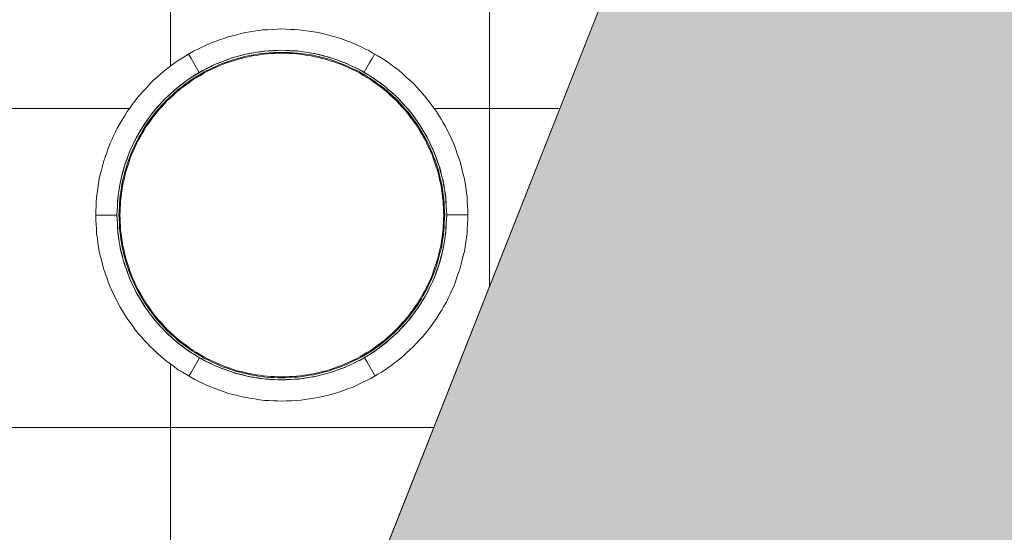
# Model space of a CAD drawing. Header units: millimetres. Extents: x -54833 to 17168, y -29122 to 68726.
# Tile 11 of 122: x -40483 to -38632, y 5203 to 6167. Entities that reach past the tile are written whole.
import ezdxf

# ---------------------------------------------------------------- set-up
doc = ezdxf.new("R2010")
doc.units = ezdxf.units.MM
for name, color, linetype, lineweight, true_color in [('0-1', 7, 'Continuous', 9, 0xbdaac3), ('Furniture-3', 7, 'Continuous', 9, 0xbdaac3), ('Roofs-1', 7, 'Continuous', 9, 0x4d5448), ('Surface Pattern-1', 7, 'Continuous', 9, 0x232323)]:
    doc.layers.add(name, color=color, linetype=linetype, lineweight=lineweight, true_color=true_color)
doc.layers.add('_Thin Lines_', color=7, linetype='Continuous', lineweight=9)
doc.layers.add('Detail Items-1', color=7, linetype='Continuous', lineweight=9, true_color=0xc2d3b4, transparency=0.6)

# ---------------------------------------------------------------- blocks, each defined once
blk = doc.blocks.new('MA_Lillekast ümar - Lillekast ümar_DWG-12331194-1_ korruse plaan')
at = {"layer": '0-1'}
for p, q in [((-8.5, 309.5), (-13.8, 309.2)), ((62, 303.7), (55.7, 304.7)), ((-146.6, 273.1), (-152.5, 269.6)), ((145.5, 273.7), (139.1, 276.7)), ((-192.1, 243), (-196.8, 239.4)), ((196, 240.1), (190.3, 244.3)), ((-240.1, 196), (-244.3, 190.3)), ((243, 192.1), (239.4, 196.8)), ((273.1, 146.6), (269.6, 152.5)), ((-273.7, 145.5), (-276.7, 139.1)), ((309.5, 8.5), (309.2, 13.8)), ((-309.5, -8.5), (-309.2, -13.8)), ((309.2, -14.2), (309.6, -8.2)), ((-273.1, -146.6), (-269.6, -152.5)), ((273.7, -145.5), (276.7, -139.1)), ((-243, -192.1), (-239.4, -196.8)), ((240.1, -196), (244.3, -190.3)), ((-196, -240.1), (-190.3, -244.3)), ((192.1, -243), (196.8, -239.4)), ((-145.5, -273.7), (-139.1, -276.7)), ((146.6, -273.1), (152.5, -269.6)), ((-14.2, -309.2), (-8.2, -309.6)), ((8.5, -309.5), (13.8, -309.2)), ((31.2, -308.4), (38.2, -307.4))]:
    blk.add_line(p, q, dxfattribs=at)
at = {"layer": '0-1', "flags": 128}
for points in [[(-133.9, 323.4), (-125.6, 326.3), (-117.3, 329.3), (-109, 332.2), (-100.7, 335.2)], [(-100.7, 335.2), (-92.6, 337.2), (-84.5, 339.2), (-76.4, 341.3), (-68.3, 343.3)], [(-68.3, 343.3), (-60.2, 344.5), (-52, 345.7), (-43.9, 346.9), (-35.8, 348.2)], [(-35.8, 348.2), (-26.8, 348.6), (-17.8, 349.1), (-8.8, 349.5), (0.1, 350)], [(0.1, 350), (8.3, 349.6), (16.4, 349.2), (24.6, 348.8), (32.8, 348.5)], [(32.8, 348.5), (41.7, 347.2), (50.6, 345.9), (59.5, 344.6), (68.4, 343.3)], [(68.4, 343.3), (76.3, 341.3), (84.2, 339.3), (92.1, 337.4), (100, 335.4)], [(100, 335.4), (108.6, 332.4), (117.1, 329.3), (125.6, 326.3), (134.1, 323.3)], [(-166.3, 308), (-158.2, 311.8), (-150.1, 315.7), (-142, 319.5), (-133.9, 323.4)], [(134.1, 323.3), (141.5, 319.8), (148.9, 316.3), (156.3, 312.8), (163.7, 309.4)], [(-194.6, 290.9), (-187.5, 295.2), (-180.4, 299.4), (-173.4, 303.7), (-166.3, 308)], [(-175.3, 302.9), (-170.3, 294.3), (-165.3, 285.6), (-160.3, 276.9), (-155.3, 268.3)], [(-89.2, 296.9), (-96.6, 294.3), (-103.9, 291.7), (-111.2, 289), (-118.6, 286.4)], [(-93.7, 295.5), (-86.6, 297.4), (-79.5, 299.3), (-72.3, 301.2), (-65.2, 303.1)], [(-74.9, 300.5), (-79.5, 299.3), (-86.6, 297.4), (-91.4, 296.1)], [(-60.5, 304), (-67.7, 302.3), (-74.9, 300.5), (-82, 298.7), (-89.2, 296.9)], [(-87.9, 293.4), (-81, 295.1), (-74.1, 296.8), (-67.2, 298.6), (-60.2, 300.3)], [(-55.4, 299.4), (-62.5, 297.7), (-69.6, 296.1), (-76.7, 294.4), (-83.8, 292.7)], [(-65.2, 303.1), (-57.4, 304.3), (-49.6, 305.6), (-41.8, 306.9), (-34, 308.1)], [(-46.1, 306.2), (-49.6, 305.6), (-57.4, 304.3), (-62.9, 303.4)], [(-31.7, 308.4), (-38.9, 307.3), (-46.1, 306.2), (-53.3, 305.1), (-60.5, 304)], [(-60.2, 300.3), (-52.9, 301.4), (-45.6, 302.5), (-38.2, 303.6), (-30.9, 304.7)], [(-27.4, 303.3), (-34.4, 302.3), (-41.4, 301.3), (-48.4, 300.4), (-55.4, 299.4)], [(-34, 308.1), (-25.5, 308.6), (-17, 309.1), (-8.5, 309.5), (0, 310)], [(-17.2, 309.1), (-25.5, 308.6), (-32.9, 308.2)], [(0.1, 310), (-7.8, 309.6), (-15.8, 309.2), (-23.7, 308.8), (-31.7, 308.4)], [(-30.9, 304.7), (-23.2, 305.1), (-15.4, 305.5), (-7.7, 305.9), (0, 306.3)], [(0, 304.5), (-6.8, 304.2), (-13.7, 303.9), (-20.5, 303.6), (-27.4, 303.3)], [(0, 310), (8.2, 309.6), (16.5, 309.1), (24.7, 308.7), (33, 308.2)], [(0, 306.3), (7.5, 305.9), (15, 305.5), (22.4, 305.2), (29.9, 304.8)], [(27.4, 303.3), (20.5, 303.6), (13.7, 303.9), (6.8, 304.2), (0, 304.5)], [(29, 308.6), (21.8, 309), (14.6, 309.3), (7.3, 309.7), (0.1, 310)], [(14.2, 309.2), (8.2, 309.6), (0.1, 310)], [(29.8, 308.5), (23, 308.9), (15.3, 309.2)], [(31, 308.3), (24.7, 308.7), (16.6, 309.1)], [(55.4, 299.4), (48.4, 300.4), (41.4, 301.3), (34.4, 302.3), (27.4, 303.3)], [(60.5, 304), (52.7, 305.2), (44.8, 306.3), (36.9, 307.5), (29, 308.6)], [(29.9, 304.8), (37, 303.8), (44.1, 302.7), (51.2, 301.7), (58.4, 300.7)], [(33, 308.2), (40.5, 307.1), (48.1, 305.9), (55.7, 304.7), (63.2, 303.5)], [(83.8, 292.7), (76.7, 294.4), (69.6, 296.1), (62.5, 297.7), (55.4, 299.4)], [(58.4, 300.7), (66, 298.7), (73.7, 296.8), (81.4, 294.9), (89.1, 293)], [(88.6, 297.1), (81.6, 298.8), (74.6, 300.6), (67.6, 302.3), (60.5, 304)], [(63.2, 303.5), (71.1, 301.4), (79.1, 299.3), (87, 297.2), (94.9, 295.1)], [(91.8, 295.9), (87, 297.2), (79.1, 299.3), (71.1, 301.4), (67.6, 302.3)], [(89.3, 296.8), (82.8, 298.4), (75.5, 300.3)], [(118.8, 286.3), (111.2, 289), (103.7, 291.7), (96.1, 294.4), (88.6, 297.1)], [(174.7, 303.3), (169.7, 294.6), (164.7, 286), (159.7, 277.3), (154.7, 268.7)], [(163.7, 309.4), (171.4, 304.7), (179.2, 300.1), (186.9, 295.5), (194.7, 290.9)], [(-221.3, 271.1), (-214.6, 276.1), (-207.9, 281), (-201.3, 286), (-194.6, 290.9)], [(-150.4, 271.1), (-143.6, 274.4), (-136.8, 277.8), (-130.1, 281.1), (-123.3, 284.4)], [(-118.6, 286.4), (-125.8, 283), (-132.9, 279.6), (-140.1, 276.2), (-147.3, 272.8)], [(-145, 269.8), (-138.1, 273), (-131.2, 276.3), (-124.3, 279.6), (-117.4, 282.9)], [(-112.1, 283.1), (-119, 280), (-126, 276.8), (-132.9, 273.6), (-139.8, 270.5)], [(-123.3, 284.4), (-115.9, 287.2), (-108.5, 290), (-101.1, 292.7), (-93.7, 295.5)], [(-103.9, 291.7), (-108.5, 290), (-115.9, 287.2), (-120.9, 285.3)], [(-117.4, 282.9), (-110.1, 285.5), (-102.7, 288.1), (-95.3, 290.7), (-87.9, 293.4)], [(-83.8, 292.7), (-90.9, 290.3), (-97.9, 287.9), (-105, 285.5), (-112.1, 283.1)], [(112.1, 283.1), (105, 285.5), (97.9, 287.9), (90.9, 290.3), (83.8, 292.7)], [(89.1, 293), (95.9, 290.6), (102.6, 288.2), (109.4, 285.8), (116.2, 283.4)], [(94.9, 295.1), (101.7, 292.6), (108.5, 290), (115.3, 287.5), (122, 285)], [(120.4, 285.6), (115.3, 287.5), (111.2, 289)], [(139.8, 270.5), (132.9, 273.6), (126, 276.8), (119, 280), (112.1, 283.1)], [(116.2, 283.4), (123.4, 280), (130.7, 276.5), (137.9, 273.1), (145.2, 269.7)], [(145, 274), (138.4, 277.1), (131.9, 280.2), (125.3, 283.3), (118.8, 286.3)], [(122, 285), (129.2, 281.5), (136.3, 278), (143.4, 274.5), (150.6, 271)], [(147.7, 272.4), (143.4, 274.5), (136.3, 278), (131.9, 280.1)], [(194.7, 290.9), (201.2, 286), (207.7, 281.2), (214.3, 276.4), (220.8, 271.6)], [(-247.5, 247.4), (-241, 253.4), (-234.4, 259.3), (-227.9, 265.2), (-221.3, 271.1)], [(-175, 255.9), (-168.8, 259.7), (-162.7, 263.5), (-156.5, 267.3), (-150.4, 271.1)], [(-166.1, 261.4), (-168.8, 259.7), (-173.5, 256.8)], [(-147.3, 272.8), (-153.6, 269), (-159.8, 265.2), (-166.1, 261.4), (-172.3, 257.7)], [(-170.4, 254.5), (-164.1, 258.3), (-157.7, 262.1), (-151.4, 265.9), (-145, 269.8)], [(-139.8, 270.5), (-146.5, 266.6), (-153.2, 262.7), (-159.9, 258.8), (-166.6, 254.9)], [(-140.1, 276.1), (-143.6, 274.4), (-148.8, 271.8)], [(166.6, 254.9), (159.9, 258.8), (153.2, 262.7), (146.5, 266.6), (139.8, 270.5)], [(172.4, 257.6), (165.6, 261.7), (158.7, 265.8), (151.8, 269.9), (145, 274)], [(145.2, 269.7), (151.2, 266), (157.3, 262.4), (163.3, 258.8), (169.4, 255.2)], [(150.6, 271), (156.4, 267.4), (162.2, 263.8), (168.1, 260.2), (173.9, 256.6)], [(173, 257.2), (168.1, 260.2), (165.6, 261.8)], [(220.8, 271.6), (227.5, 265.5), (234.1, 259.5), (240.8, 253.5), (247.4, 247.5)], [(-271.6, 220.8), (-265.5, 227.5), (-259.5, 234.1), (-253.5, 240.8), (-247.5, 247.4)], [(-197.7, 238.7), (-192.1, 243), (-186.4, 247.3), (-180.7, 251.6), (-175, 255.9)], [(-172.3, 257.7), (-178.3, 253.3), (-184.2, 248.9), (-190.1, 244.5), (-196, 240.2)], [(-194.2, 236.8), (-188.2, 241.3), (-182.3, 245.7), (-176.4, 250.1), (-170.4, 254.5)], [(-166.6, 254.9), (-172.9, 250.2), (-179.3, 245.6), (-185.6, 241), (-191.9, 236.4)], [(191.9, 236.4), (185.6, 241), (179.3, 245.6), (172.9, 250.2), (166.6, 254.9)], [(169.4, 255.2), (175.7, 250.5), (182, 245.8), (188.4, 241.1), (194.7, 236.4)], [(195.6, 240.5), (189.8, 244.8), (184, 249.1), (178.2, 253.3), (172.4, 257.6)], [(173.9, 256.6), (180, 252), (186.1, 247.5), (192.2, 242.9), (198.3, 238.3)], [(196.9, 239.4), (192.2, 242.9), (186.1, 247.5)], [(247.4, 247.5), (253.4, 241), (259.3, 234.4), (265.2, 227.9), (271.1, 221.3)], [(-219.7, 218.7), (-214.2, 223.7), (-208.7, 228.7), (-203.2, 233.7), (-197.7, 238.7)], [(-196, 240.2), (-201.8, 234.9), (-207.6, 229.7), (-213.4, 224.4), (-219.2, 219.1)], [(-217.1, 216), (-211.4, 221.2), (-205.6, 226.4), (-199.9, 231.6), (-194.2, 236.8)], [(-191.9, 236.4), (-197.8, 231.1), (-203.6, 225.8), (-209.5, 220.6), (-215.3, 215.3)], [(215.3, 215.3), (209.5, 220.6), (203.6, 225.8), (197.8, 231.1), (191.9, 236.4)], [(194.7, 236.4), (200, 231.6), (205.4, 226.7), (210.7, 221.9), (216, 217.1)], [(219.1, 219.2), (213.3, 224.6), (207.4, 229.9), (201.5, 235.2), (195.6, 240.5)], [(198.3, 238.3), (203.4, 233.7), (208.5, 229), (213.6, 224.4), (218.7, 219.7)], [(-290.9, 194.7), (-286, 201.2), (-281.2, 207.7), (-276.4, 214.3), (-271.6, 220.8)], [(-219.2, 219.1), (-224.6, 213.3), (-229.9, 207.4), (-235.2, 201.5), (-240.5, 195.6)], [(-238.3, 198.3), (-233.7, 203.4), (-229, 208.5), (-224.4, 213.6), (-219.7, 218.7)], [(-236.4, 194.7), (-231.6, 200), (-226.7, 205.4), (-221.9, 210.7), (-217.1, 216)], [(-215.3, 215.3), (-220.6, 209.5), (-225.8, 203.6), (-231.1, 197.8), (-236.4, 191.9)], [(236.4, 191.9), (231.1, 197.8), (225.8, 203.6), (220.6, 209.5), (215.3, 215.3)], [(216, 217.1), (221.2, 211.4), (226.4, 205.6), (231.6, 199.9), (236.8, 194.2)], [(218.7, 219.7), (223.7, 214.2), (228.7, 208.7), (233.7, 203.2), (238.7, 197.7)], [(240.2, 196), (234.9, 201.8), (229.7, 207.6), (224.4, 213.4), (219.1, 219.2)], [(271.1, 221.3), (276.1, 214.6), (281, 207.9), (286, 201.3), (290.9, 194.6)], [(-309.4, 163.7), (-304.7, 171.4), (-300.1, 179.2), (-295.5, 186.9), (-290.9, 194.7)], [(-240.5, 195.6), (-244.8, 189.8), (-249.1, 184), (-253.3, 178.2), (-257.6, 172.4)], [(-256.6, 173.9), (-252, 180), (-247.5, 186.1), (-242.9, 192.2), (-238.3, 198.3)], [(-255.2, 169.4), (-250.5, 175.7), (-245.8, 182), (-241.1, 188.4), (-236.4, 194.7)], [(-236.4, 191.9), (-241, 185.6), (-245.6, 179.3), (-250.2, 172.9), (-254.9, 166.6)], [(-239.4, 196.9), (-242.9, 192.2), (-247.5, 186.1)], [(254.9, 166.6), (250.2, 172.9), (245.6, 179.3), (241, 185.6), (236.4, 191.9)], [(236.8, 194.2), (241.3, 188.2), (245.7, 182.3), (250.1, 176.4), (254.5, 170.4)], [(238.7, 197.7), (243, 192.1), (247.3, 186.4), (251.6, 180.7), (255.9, 175)], [(257.7, 172.3), (253.3, 178.3), (248.9, 184.2), (244.5, 190.1), (240.2, 196)], [(290.9, 194.6), (295.2, 187.5), (299.4, 180.4), (303.7, 173.4), (308, 166.3)], [(-257.6, 172.4), (-261.7, 165.6), (-265.8, 158.7), (-269.9, 151.8), (-274, 145)], [(-271, 150.6), (-267.4, 156.4), (-263.8, 162.2), (-260.2, 168.1), (-256.6, 173.9)], [(-269.7, 145.2), (-266, 151.2), (-262.4, 157.3), (-258.8, 163.3), (-255.2, 169.4)], [(-257.2, 173), (-260.2, 168.1), (-261.8, 165.6)], [(254.5, 170.4), (258.3, 164.1), (262.1, 157.7), (265.9, 151.4), (269.8, 145)], [(255.9, 175), (259.7, 168.8), (263.5, 162.7), (267.3, 156.5), (271.1, 150.4)], [(261.4, 166.1), (259.7, 168.8), (256.8, 173.5)], [(272.8, 147.3), (269, 153.6), (265.2, 159.8), (261.4, 166.1), (257.7, 172.3)], [(-323.3, 134.1), (-319.8, 141.5), (-316.3, 148.9), (-312.8, 156.3), (-309.4, 163.7)], [(-285, 122), (-281.5, 129.2), (-278, 136.3), (-274.5, 143.4), (-271, 150.6)], [(-254.9, 166.6), (-258.8, 159.9), (-262.7, 153.2), (-266.6, 146.5), (-270.5, 139.8)], [(270.5, 139.8), (266.6, 146.5), (262.7, 153.2), (258.8, 159.9), (254.9, 166.6)], [(271.1, 150.4), (274.4, 143.6), (277.8, 136.8), (281.1, 130.1), (284.4, 123.3)], [(276.1, 140.1), (274.4, 143.6), (271.8, 148.8)], [(308, 166.3), (311.8, 158.2), (315.7, 150.1), (319.5, 142), (323.4, 133.9)], [(-335.4, 100), (-332.4, 108.6), (-329.3, 117.1), (-326.3, 125.6), (-323.3, 134.1)], [(-274, 145), (-277.1, 138.4), (-280.2, 131.9), (-283.3, 125.3), (-286.3, 118.8)], [(-283.4, 116.2), (-280, 123.4), (-276.5, 130.7), (-273.1, 137.9), (-269.7, 145.2)], [(-270.5, 139.8), (-273.6, 132.9), (-276.8, 126), (-280, 119), (-283.1, 112.1)], [(-272.4, 147.7), (-274.5, 143.4), (-278, 136.3), (-280.1, 131.9)], [(269.8, 145), (273, 138.1), (276.3, 131.2), (279.6, 124.3), (282.9, 117.4)], [(283.1, 112.1), (280, 119), (276.8, 126), (273.6, 132.9), (270.5, 139.8)], [(286.4, 118.6), (283, 125.7), (279.6, 132.9), (276.2, 140.1), (272.8, 147.3)], [(323.4, 133.9), (326.3, 125.6), (329.3, 117.3), (332.2, 109), (335.2, 100.7)], [(-286.3, 118.8), (-289, 111.2), (-291.7, 103.7), (-294.4, 96.1), (-297.1, 88.6)], [(-295.1, 94.9), (-292.6, 101.7), (-290, 108.5), (-287.5, 115.3), (-285, 122)], [(-293, 89.1), (-290.6, 95.9), (-288.2, 102.6), (-285.8, 109.4), (-283.4, 116.2)], [(-283.1, 112.1), (-285.5, 105), (-287.9, 97.9), (-290.3, 90.9), (-292.7, 83.8)], [(-285.6, 120.4), (-287.5, 115.3), (-289, 111.2)], [(282.9, 117.4), (285.5, 110.1), (288.1, 102.7), (290.7, 95.3), (293.4, 87.9)], [(292.7, 83.8), (290.3, 90.9), (287.9, 97.9), (285.5, 105), (283.1, 112.1)], [(284.4, 123.3), (287.2, 115.9), (290, 108.5), (292.7, 101.1), (295.5, 93.7)], [(291.7, 103.9), (290, 108.5), (287.2, 115.9), (285.3, 120.8)], [(296.9, 89.2), (294.3, 96.6), (291.7, 103.9), (289, 111.2), (286.4, 118.6)], [(-343.3, 68.4), (-341.3, 76.3), (-339.3, 84.2), (-337.4, 92.1), (-335.4, 100)], [(-303.5, 63.2), (-301.4, 71.1), (-299.3, 79.1), (-297.2, 87), (-295.1, 94.9)], [(295.5, 93.7), (297.4, 86.6), (299.3, 79.5), (301.2, 72.3), (303.1, 65.2)], [(335.2, 100.7), (337.2, 92.6), (339.2, 84.5), (341.3, 76.4), (343.3, 68.2)], [(-297.1, 88.6), (-298.8, 81.6), (-300.6, 74.6), (-302.3, 67.6), (-304, 60.5)], [(-295.9, 91.8), (-297.2, 87), (-299.3, 79.1), (-301.4, 71.1), (-302.3, 67.6)], [(-300.7, 58.4), (-298.7, 66), (-296.8, 73.7), (-294.9, 81.4), (-293, 89.1)], [(-296.8, 89.3), (-298.4, 82.8), (-300.3, 75.5)], [(-292.7, 83.8), (-294.4, 76.7), (-296.1, 69.6), (-297.7, 62.5), (-299.4, 55.4)], [(299.4, 55.4), (297.7, 62.5), (296.1, 69.6), (294.4, 76.7), (292.7, 83.8)], [(293.4, 87.9), (295.1, 81), (296.8, 74.1), (298.6, 67.2), (300.3, 60.2)], [(300.5, 74.8), (299.3, 79.5), (297.4, 86.6), (296.1, 91.4)], [(304.1, 60.4), (302.3, 67.6), (300.5, 74.8), (298.7, 82), (296.9, 89.2)], [(-348.5, 32.8), (-347.2, 41.7), (-345.9, 50.6), (-344.6, 59.5), (-343.3, 68.4)], [(-304, 60.5), (-305.2, 52.7), (-306.3, 44.8), (-307.5, 36.9), (-308.6, 29)], [(-308.2, 33), (-307.1, 40.5), (-305.9, 48.1), (-304.7, 55.7), (-303.5, 63.2)], [(-303.7, 62), (-304.7, 55.7), (-305.1, 52.7)], [(-304.8, 29.9), (-303.8, 37), (-302.7, 44.1), (-301.7, 51.2), (-300.7, 58.4)], [(300.3, 60.2), (301.4, 52.9), (302.5, 45.6), (303.6, 38.2), (304.7, 30.9)], [(303.1, 65.2), (304.3, 57.4), (305.6, 49.6), (306.9, 41.8), (308.1, 34)], [(306.3, 45.4), (305.6, 49.6), (304.3, 57.4), (303.4, 62.9)], [(308.5, 30.3), (307.4, 37.8), (306.3, 45.4), (305.2, 52.9), (304.1, 60.4)], [(343.3, 68.2), (344.5, 59.7), (345.8, 51.2), (347.1, 42.7), (348.3, 34.2)], [(-299.4, 55.4), (-300.4, 48.4), (-301.3, 41.4), (-302.3, 34.4), (-303.3, 27.4)], [(303.3, 27.4), (302.3, 34.4), (301.3, 41.4), (300.4, 48.4), (299.4, 55.4)], [(-350, 0.1), (-349.6, 8.3), (-349.2, 16.4), (-348.8, 24.6), (-348.5, 32.8)], [(-310, 0), (-309.6, 8.2), (-309.1, 16.5), (-308.7, 24.7), (-308.2, 33)], [(-308.6, 29), (-309, 21.8), (-309.3, 14.6), (-309.7, 7.3), (-310, 0.1)], [(-308.5, 29.8), (-308.9, 23), (-309.2, 15.3)], [(-308.3, 31), (-308.7, 24.7), (-309.1, 16.6)], [(-306.3, 0), (-305.9, 7.5), (-305.5, 15), (-305.2, 22.4), (-304.8, 29.9)], [(-303.3, 27.4), (-303.6, 20.5), (-303.9, 13.7), (-304.2, 6.8), (-304.5, 0)], [(304.5, 0), (304.2, 6.8), (303.9, 13.7), (303.6, 20.5), (303.3, 27.4)], [(304.7, 30.9), (305.1, 23.2), (305.5, 15.4), (305.9, 7.7), (306.3, 0)], [(308.1, 34), (308.6, 25.5), (309.1, 17), (309.5, 8.5), (310, 0)], [(309.1, 17.2), (308.6, 25.5), (308.2, 32.3)], [(310, 0), (309.6, 7.6), (309.3, 15.1), (308.9, 22.7), (308.5, 30.3)], [(348.3, 34.2), (348.7, 25.6), (349.2, 17.1), (349.6, 8.5), (350, 0)], [(-348.2, -35.8), (-348.6, -26.8), (-349.1, -17.8), (-349.5, -8.8), (-350, 0.1)], [(-309.2, 14.2), (-309.6, 8.2), (-310, 0.8)], [(-310, 0.1), (-309.6, -7.8), (-309.2, -15.8), (-308.8, -23.7), (-308.4, -31.7)], [(-308.1, -34), (-308.6, -25.5), (-309.1, -17), (-309.5, -8.5), (-310, 0)], [(-304.7, -30.9), (-305.1, -23.2), (-305.5, -15.4), (-305.9, -7.7), (-306.3, 0)], [(-304.5, 0), (-304.2, -6.8), (-303.9, -13.7), (-303.6, -20.5), (-303.3, -27.4)], [(303.3, -27.4), (303.6, -20.5), (303.9, -13.7), (304.2, -6.8), (304.5, 0)], [(306.3, 0), (305.9, -7.5), (305.5, -15), (305.2, -22.4), (304.8, -29.9)], [(310, 0), (309.6, -8.2), (309.1, -16.5), (308.7, -24.7), (308.2, -33)], [(350, 0.4), (340, 0.4), (330, 0.4), (320, 0.4), (310, 0.4)], [(350, 0), (349.6, -8.6), (349.2, -17.2), (348.7, -25.8), (348.3, -34.4)], [(-350, -0.4), (-340, -0.4), (-330, -0.4), (-320, -0.4), (-310, -0.4)], [(-309.1, -17.2), (-308.6, -25.5), (-308.2, -32.9)], [(308.3, -31.8), (308.7, -24.7), (309.1, -16.6)], [(308.5, -30.5), (308.9, -22.8), (309.3, -15.2), (309.6, -7.6), (310, 0)], [(-343.3, -68.3), (-344.5, -60.2), (-345.7, -52), (-346.9, -43.9), (-348.2, -35.8)], [(-308.4, -31.7), (-307.3, -38.9), (-306.2, -46.1), (-305.1, -53.3), (-304, -60.5)], [(-303.1, -65.2), (-304.3, -57.4), (-305.6, -49.6), (-306.9, -41.8), (-308.1, -34)], [(-300.3, -60.2), (-301.4, -52.9), (-302.5, -45.6), (-303.6, -38.2), (-304.7, -30.9)], [(-303.3, -27.4), (-302.3, -34.4), (-301.3, -41.4), (-300.4, -48.4), (-299.4, -55.4)], [(299.4, -55.4), (300.4, -48.4), (301.3, -41.4), (302.3, -34.4), (303.3, -27.4)], [(304.8, -29.9), (303.8, -37), (302.7, -44.1), (301.7, -51.2), (300.7, -58.4)], [(308.2, -33), (307.1, -40.5), (305.9, -48.1), (304.7, -55.7), (303.5, -63.2)], [(304, -60.5), (305.2, -53), (306.3, -45.5), (307.4, -38), (308.5, -30.5)], [(348.3, -34.4), (347.1, -42.8), (345.8, -51.3), (344.5, -59.8), (343.3, -68.3)], [(-306.2, -46.1), (-305.6, -49.6), (-304.3, -57.4), (-303.4, -62.9)], [(-299.4, -55.4), (-297.7, -62.5), (-296.1, -69.6), (-294.4, -76.7), (-292.7, -83.8)], [(292.7, -83.8), (294.4, -76.7), (296.1, -69.6), (297.7, -62.5), (299.4, -55.4)], [(303.7, -61.9), (304.7, -55.7), (305.9, -48.1), (306.3, -45.5)], [(-335.2, -100.7), (-337.2, -92.6), (-339.2, -84.5), (-341.3, -76.4), (-343.3, -68.3)], [(-304, -60.5), (-302.3, -67.7), (-300.5, -74.9), (-298.7, -82), (-296.9, -89.2)], [(-295.5, -93.7), (-297.4, -86.6), (-299.3, -79.5), (-301.2, -72.3), (-303.1, -65.2)], [(-293.4, -87.9), (-295.1, -81), (-296.8, -74.1), (-298.6, -67.2), (-300.3, -60.2)], [(300.7, -58.4), (298.7, -66), (296.8, -73.7), (294.9, -81.4), (293, -89.1)], [(303.5, -63.2), (301.4, -71.1), (299.3, -79.1), (297.2, -87), (295.1, -94.9)], [(295.9, -91.8), (297.2, -87), (299.3, -79.1), (301.4, -71.1)], [(297.1, -88.6), (298.8, -81.6), (300.6, -74.5), (302.3, -67.5), (304, -60.5)], [(343.3, -68.3), (341.3, -76.2), (339.3, -84.1), (337.4, -92.1), (335.4, -100)], [(-300.5, -74.9), (-299.3, -79.5), (-297.4, -86.6), (-296.1, -91.4)], [(-296.9, -89.2), (-294.3, -96.6), (-291.7, -103.9), (-289, -111.2), (-286.4, -118.6)], [(-282.9, -117.4), (-285.5, -110.1), (-288.1, -102.7), (-290.7, -95.3), (-293.4, -87.9)], [(-292.7, -83.8), (-290.3, -90.9), (-287.9, -97.9), (-285.5, -105), (-283.1, -112.1)], [(283.1, -112.1), (285.5, -105), (287.9, -97.9), (290.3, -90.9), (292.7, -83.8)], [(293, -89.1), (290.6, -95.9), (288.2, -102.6), (285.8, -109.4), (283.4, -116.2)], [(286.3, -118.8), (289, -111.2), (291.7, -103.7), (294.4, -96.2), (297.1, -88.6)], [(296.8, -89.3), (298.4, -82.8), (300.3, -75.5)], [(-323.4, -133.9), (-326.3, -125.6), (-329.3, -117.3), (-332.2, -109), (-335.2, -100.7)], [(-284.4, -123.3), (-287.2, -115.9), (-290, -108.5), (-292.7, -101.1), (-295.5, -93.7)], [(-291.7, -103.9), (-290, -108.5), (-287.2, -115.9), (-285.3, -120.9)], [(295.1, -94.9), (292.6, -101.7), (290, -108.5), (287.5, -115.3), (285, -122)], [(335.4, -100), (332.4, -108.6), (329.3, -117.1), (326.3, -125.6), (323.3, -134.1)], [(-286.4, -118.6), (-283, -125.8), (-279.6, -132.9), (-276.2, -140.1), (-272.8, -147.3)], [(-271.1, -150.4), (-274.4, -143.6), (-277.8, -136.8), (-281.1, -130.1), (-284.4, -123.3)], [(-283.1, -112.1), (-280, -119), (-276.8, -126), (-273.6, -132.9), (-270.5, -139.8)], [(-269.8, -145), (-273, -138.1), (-276.3, -131.2), (-279.6, -124.3), (-282.9, -117.4)], [(283.4, -116.2), (280, -123.4), (276.5, -130.7), (273.1, -137.9), (269.7, -145.2)], [(270.5, -139.8), (273.6, -132.9), (276.8, -126), (280, -119), (283.1, -112.1)], [(285, -122), (281.5, -129.2), (278, -136.3), (274.5, -143.4), (271, -150.6)], [(274, -145), (277.1, -138.4), (280.2, -131.9), (283.3, -125.3), (286.3, -118.8)], [(285.6, -120.3), (287.5, -115.3), (289, -111.2)], [(-308, -166.3), (-311.8, -158.2), (-315.7, -150.1), (-319.5, -142), (-323.4, -133.9)], [(-276.1, -140.1), (-274.4, -143.6), (-271.8, -148.8)], [(-272.8, -147.3), (-269, -153.6), (-265.2, -159.8), (-261.4, -166.1), (-257.7, -172.3)], [(-270.5, -139.8), (-266.6, -146.5), (-262.7, -153.2), (-258.8, -159.9), (-254.9, -166.6)], [(-254.5, -170.4), (-258.3, -164.1), (-262.1, -157.7), (-265.9, -151.4), (-269.8, -145)], [(254.9, -166.6), (258.8, -159.9), (262.7, -153.2), (266.6, -146.5), (270.5, -139.8)], [(269.7, -145.2), (266, -151.2), (262.4, -157.3), (258.8, -163.3), (255.2, -169.4)], [(257.6, -172.4), (261.7, -165.6), (265.8, -158.7), (269.9, -151.8), (274, -145)], [(272.4, -147.7), (274.5, -143.4), (278, -136.3), (280.1, -131.9)], [(323.3, -134.1), (319.8, -141.5), (316.3, -148.9), (312.8, -156.3), (309.4, -163.7)], [(-290.9, -194.6), (-295.2, -187.5), (-299.4, -180.4), (-303.7, -173.4), (-308, -166.3)], [(-255.9, -175), (-259.7, -168.8), (-263.5, -162.7), (-267.3, -156.5), (-271.1, -150.4)], [(-261.4, -166.1), (-259.7, -168.8), (-256.8, -173.5)], [(-254.9, -166.6), (-250.2, -172.9), (-245.6, -179.3), (-241, -185.6), (-236.4, -191.9)], [(236.4, -191.9), (241, -185.6), (245.6, -179.3), (250.2, -172.9), (254.9, -166.6)], [(271, -150.6), (267.4, -156.4), (263.8, -162.2), (260.2, -168.1), (256.6, -173.9)], [(257.2, -173), (260.2, -168.1), (261.8, -165.6)], [(309.4, -163.7), (304.7, -171.4), (300.1, -179.2), (295.5, -186.9), (290.9, -194.7)], [(-257.7, -172.3), (-253.3, -178.3), (-248.9, -184.2), (-244.5, -190.1), (-240.2, -196)], [(-238.7, -197.7), (-243, -192.1), (-247.3, -186.4), (-251.6, -180.7), (-255.9, -175)], [(-236.8, -194.2), (-241.3, -188.2), (-245.7, -182.3), (-250.1, -176.4), (-254.5, -170.4)], [(255.2, -169.4), (250.5, -175.7), (245.8, -182), (241.1, -188.4), (236.4, -194.7)], [(256.6, -173.9), (252, -180), (247.5, -186.1), (242.9, -192.2), (238.3, -198.3)], [(240.5, -195.6), (244.8, -189.8), (249.1, -184), (253.3, -178.2), (257.6, -172.4)], [(-271.1, -221.3), (-276.1, -214.6), (-281, -207.9), (-286, -201.3), (-290.9, -194.6)], [(-240.2, -196), (-234.9, -201.8), (-229.7, -207.6), (-224.4, -213.4), (-219.1, -219.2)], [(-218.7, -219.7), (-223.7, -214.2), (-228.7, -208.7), (-233.7, -203.2), (-238.7, -197.7)], [(-216, -217.1), (-221.2, -211.4), (-226.4, -205.6), (-231.6, -199.9), (-236.8, -194.2)], [(-236.4, -191.9), (-231.1, -197.8), (-225.8, -203.6), (-220.6, -209.5), (-215.3, -215.3)], [(215.3, -215.3), (220.6, -209.5), (225.8, -203.6), (231.1, -197.8), (236.4, -191.9)], [(236.4, -194.7), (231.6, -200), (226.7, -205.4), (221.9, -210.7), (217.1, -216)], [(219.2, -219.1), (224.6, -213.3), (229.9, -207.4), (235.2, -201.5), (240.5, -195.6)], [(238.3, -198.3), (233.7, -203.4), (229, -208.5), (224.4, -213.6), (219.7, -218.7)], [(239.4, -196.9), (242.9, -192.2), (247.5, -186.1)], [(290.9, -194.7), (286, -201.2), (281.2, -207.7), (276.4, -214.3), (271.6, -220.8)], [(-247.4, -247.5), (-253.4, -241), (-259.3, -234.4), (-265.2, -227.9), (-271.1, -221.3)], [(-219.1, -219.2), (-213.3, -224.6), (-207.4, -229.9), (-201.5, -235.2), (-195.6, -240.5)], [(-198.3, -238.3), (-203.4, -233.7), (-208.5, -229), (-213.6, -224.4), (-218.7, -219.7)], [(-194.7, -236.4), (-200, -231.6), (-205.4, -226.7), (-210.7, -221.9), (-216, -217.1)], [(-215.3, -215.3), (-209.5, -220.6), (-203.6, -225.8), (-197.8, -231.1), (-191.9, -236.4)], [(191.9, -236.4), (197.8, -231.1), (203.6, -225.8), (209.5, -220.6), (215.3, -215.3)], [(217.1, -216), (211.4, -221.2), (205.6, -226.4), (199.9, -231.6), (194.2, -236.8)], [(196, -240.2), (201.8, -234.9), (207.6, -229.7), (213.4, -224.4), (219.2, -219.1)], [(219.7, -218.7), (214.2, -223.7), (208.7, -228.7), (203.2, -233.7), (197.7, -238.7)], [(271.6, -220.8), (265.5, -227.5), (259.5, -234.1), (253.5, -240.8), (247.5, -247.4)], [(-173.9, -256.6), (-180, -252), (-186.1, -247.5), (-192.2, -242.9), (-198.3, -238.3)], [(-196.9, -239.4), (-192.2, -242.9), (-186.1, -247.5)], [(-195.6, -240.5), (-189.8, -244.8), (-184, -249.1), (-178.2, -253.3), (-172.4, -257.6)], [(-169.4, -255.2), (-175.7, -250.5), (-182, -245.8), (-188.4, -241.1), (-194.7, -236.4)], [(-191.9, -236.4), (-185.6, -241), (-179.3, -245.6), (-172.9, -250.2), (-166.6, -254.9)], [(166.6, -254.9), (172.9, -250.2), (179.3, -245.6), (185.6, -241), (191.9, -236.4)], [(194.2, -236.8), (188.2, -241.3), (182.3, -245.7), (176.4, -250.1), (170.4, -254.5)], [(172.3, -257.7), (178.3, -253.3), (184.2, -248.9), (190.1, -244.5), (196, -240.2)], [(197.7, -238.7), (192.1, -243), (186.4, -247.3), (180.7, -251.6), (175, -255.9)], [(-220.8, -271.6), (-227.5, -265.5), (-234.1, -259.5), (-240.8, -253.5), (-247.4, -247.5)], [(-150.6, -271), (-156.4, -267.4), (-162.2, -263.8), (-168.1, -260.2), (-173.9, -256.6)], [(-173, -257.2), (-168.1, -260.2), (-165.6, -261.8)], [(-172.4, -257.6), (-165.6, -261.7), (-158.7, -265.8), (-151.8, -269.9), (-145, -274)], [(-145.2, -269.7), (-151.2, -266), (-157.3, -262.4), (-163.3, -258.8), (-169.4, -255.2)], [(-166.6, -254.9), (-159.9, -258.8), (-153.2, -262.7), (-146.5, -266.6), (-139.8, -270.5)], [(139.8, -270.5), (146.5, -266.6), (153.2, -262.7), (159.9, -258.8), (166.6, -254.9)], [(170.4, -254.5), (164.1, -258.3), (157.7, -262.1), (151.4, -265.9), (145, -269.8)], [(147.3, -272.8), (153.6, -269), (159.8, -265.2), (166.1, -261.4), (172.3, -257.7)], [(175, -255.9), (168.8, -259.7), (162.7, -263.5), (156.5, -267.3), (150.4, -271.1)], [(166.1, -261.4), (168.8, -259.7), (173.5, -256.8)], [(247.5, -247.4), (241, -253.4), (234.4, -259.3), (227.9, -265.2), (221.3, -271.1)], [(-194.7, -290.9), (-201.2, -286), (-207.7, -281.2), (-214.3, -276.4), (-220.8, -271.6)], [(-174.7, -303.3), (-169.7, -294.6), (-164.7, -286), (-159.7, -277.3), (-154.7, -268.7)], [(-122, -285), (-129.2, -281.5), (-136.3, -278), (-143.4, -274.5), (-150.6, -271)], [(-147.7, -272.4), (-143.4, -274.5), (-136.3, -278), (-131.9, -280.1)], [(-116.2, -283.4), (-123.4, -280), (-130.7, -276.5), (-137.9, -273.1), (-145.2, -269.7)], [(-145, -274), (-138.4, -277.1), (-131.9, -280.2), (-125.3, -283.3), (-118.8, -286.3)], [(-139.8, -270.5), (-132.9, -273.6), (-126, -276.8), (-119, -280), (-112.1, -283.1)], [(112.1, -283.1), (119, -280), (126, -276.8), (132.9, -273.6), (139.8, -270.5)], [(145, -269.8), (138.1, -273), (131.2, -276.3), (124.3, -279.6), (117.4, -282.9)], [(118.6, -286.4), (125.7, -283), (132.9, -279.6), (140.1, -276.2), (147.3, -272.8)], [(150.4, -271.1), (143.6, -274.4), (136.8, -277.8), (130.1, -281.1), (123.3, -284.4)], [(140.1, -276.1), (143.6, -274.4), (148.8, -271.8)], [(175.3, -302.9), (170.3, -294.3), (165.3, -285.6), (160.3, -276.9), (155.3, -268.3)], [(221.3, -271.1), (214.6, -276.1), (207.9, -281), (201.3, -286), (194.6, -290.9)], [(-163.7, -309.4), (-171.4, -304.7), (-179.2, -300.1), (-186.9, -295.5), (-194.7, -290.9)], [(-94.9, -295.1), (-101.7, -292.6), (-108.5, -290), (-115.3, -287.5), (-122, -285)], [(-120.4, -285.6), (-115.3, -287.5), (-111.2, -289)], [(-118.8, -286.3), (-111.2, -289), (-103.7, -291.7), (-96.1, -294.4), (-88.6, -297.1)], [(-89.1, -293), (-95.9, -290.6), (-102.6, -288.2), (-109.4, -285.8), (-116.2, -283.4)], [(-112.1, -283.1), (-105, -285.5), (-97.9, -287.9), (-90.9, -290.3), (-83.8, -292.7)], [(-63.2, -303.5), (-71.1, -301.4), (-79.1, -299.3), (-87, -297.2), (-94.9, -295.1)], [(-91.8, -295.9), (-87, -297.2), (-79.1, -299.3), (-71.1, -301.4), (-67.5, -302.3)], [(-58.4, -300.7), (-66, -298.7), (-73.7, -296.8), (-81.4, -294.9), (-89.1, -293)], [(-83.8, -292.7), (-76.7, -294.4), (-69.6, -296.1), (-62.5, -297.7), (-55.4, -299.4)], [(55.4, -299.4), (62.5, -297.7), (69.6, -296.1), (76.7, -294.4), (83.8, -292.7)], [(87.9, -293.4), (81, -295.1), (74.1, -296.8), (67.2, -298.6), (60.2, -300.3)], [(93.7, -295.5), (86.6, -297.4), (79.5, -299.3), (72.3, -301.2), (65.2, -303.1)], [(74.8, -300.5), (79.5, -299.3), (86.6, -297.4), (91.4, -296.1)], [(83.8, -292.7), (90.9, -290.3), (97.9, -287.9), (105, -285.5), (112.1, -283.1)], [(117.4, -282.9), (110.1, -285.5), (102.7, -288.1), (95.3, -290.7), (87.9, -293.4)], [(89.2, -296.9), (96.6, -294.3), (103.9, -291.7), (111.2, -289), (118.6, -286.4)], [(123.3, -284.4), (115.9, -287.2), (108.5, -290), (101.1, -292.7), (93.7, -295.5)], [(103.9, -291.7), (108.5, -290), (115.9, -287.2), (120.8, -285.3)], [(194.6, -290.9), (187.5, -295.2), (180.4, -299.4), (173.4, -303.7), (166.3, -308)], [(-134.1, -323.3), (-141.5, -319.8), (-148.9, -316.3), (-156.3, -312.8), (-163.7, -309.4)], [(-89.3, -296.8), (-82.8, -298.4), (-75.5, -300.3)], [(-88.6, -297.1), (-81.6, -298.8), (-74.6, -300.6), (-67.5, -302.3), (-60.5, -304)], [(-33, -308.2), (-40.5, -307.1), (-48.1, -305.9), (-55.7, -304.7), (-63.2, -303.5)], [(-61.9, -303.7), (-55.7, -304.7), (-52.7, -305.1)], [(-60.5, -304), (-52.7, -305.2), (-44.8, -306.3), (-36.9, -307.5), (-29, -308.6)], [(-29.9, -304.8), (-37, -303.8), (-44.1, -302.7), (-51.2, -301.7), (-58.4, -300.7)], [(-55.4, -299.4), (-48.4, -300.4), (-41.4, -301.3), (-34.4, -302.3), (-27.4, -303.3)], [(0, -310), (-8.2, -309.6), (-16.5, -309.1), (-24.7, -308.7), (-33, -308.2)], [(-31.1, -308.3), (-24.7, -308.7), (-16.6, -309.1)], [(0, -306.3), (-7.5, -305.9), (-15, -305.5), (-22.4, -305.2), (-29.9, -304.8)], [(-29.8, -308.5), (-23, -308.9), (-15.3, -309.2)], [(-29, -308.6), (-21.8, -309), (-14.5, -309.3), (-7.2, -309.7), (0.1, -310)], [(-27.4, -303.3), (-20.5, -303.6), (-13.7, -303.9), (-6.8, -304.2), (0, -304.5)], [(0, -304.5), (6.8, -304.2), (13.7, -303.9), (20.5, -303.6), (27.4, -303.3)], [(30.9, -304.7), (23.2, -305.1), (15.4, -305.5), (7.7, -305.9), (0, -306.3)], [(34, -308.1), (25.5, -308.6), (17, -309.1), (8.5, -309.5), (0, -310)], [(0.1, -310), (8, -309.6), (15.9, -309.2), (23.9, -308.8), (31.8, -308.4)], [(17.2, -309.1), (25.5, -308.6), (33, -308.2)], [(27.4, -303.3), (34.4, -302.3), (41.4, -301.3), (48.4, -300.4), (55.4, -299.4)], [(60.2, -300.3), (52.9, -301.4), (45.6, -302.5), (38.2, -303.6), (30.9, -304.7)], [(31.8, -308.4), (38.9, -307.3), (46.1, -306.2), (53.3, -305.1), (60.4, -304)], [(65.2, -303.1), (57.4, -304.3), (49.6, -305.6), (41.8, -306.9), (34, -308.1)], [(46.1, -306.2), (49.6, -305.6), (57.4, -304.3), (62.8, -303.5)], [(60.4, -304), (67.6, -302.3), (74.8, -300.5), (82, -298.7), (89.2, -296.9)], [(166.3, -308), (158.2, -311.8), (150.1, -315.7), (142, -319.5), (133.9, -323.4)], [(-100, -335.4), (-108.6, -332.4), (-117.1, -329.3), (-125.6, -326.3), (-134.1, -323.3)], [(133.9, -323.4), (125.6, -326.3), (117.3, -329.3), (109, -332.2), (100.7, -335.2)], [(-68.3, -343.3), (-76.3, -341.3), (-84.2, -339.3), (-92.1, -337.4), (-100, -335.4)], [(-32.8, -348.5), (-41.7, -347.2), (-50.6, -345.9), (-59.5, -344.6), (-68.3, -343.3)], [(0.1, -350), (-8.1, -349.6), (-16.3, -349.2), (-24.6, -348.8), (-32.8, -348.5)], [(35.9, -348.2), (26.9, -348.6), (18, -349.1), (9, -349.5), (0.1, -350)], [(68.2, -343.3), (60.1, -344.5), (52, -345.7), (44, -346.9), (35.9, -348.2)], [(100.7, -335.2), (92.6, -337.2), (84.5, -339.2), (76.3, -341.3), (68.2, -343.3)]]:
    blk.add_lwpolyline(points, dxfattribs=at)
blk = doc.blocks.new('MA_Lillekast ümar - MA_Lillekast ümar d-700mm-12330419-1_ korruse plaan')
blk.add_blockref('MA_Lillekast ümar - Lillekast ümar_DWG-12331194-1_ korruse plaan', (0, 0))

msp = doc.modelspace()

# ---------------------------------------------------------------- hatches: boundary and pattern name
at = {"layer": 'Detail Items-1'}
msp.add_hatch(color=256, dxfattribs=at).paths.add_polyline_path([(-38929, 796), (-36780.2, 796), (-36780.2, 46187), (-38895.5, 46816.3), (-41230.7, 43717.4), (-42640, 43717.4), (-42640, 14657.5), (-41583.5, 14657.5), (-37024.9, 11222.3), (-38830.6, 7611.2), (-40163.4, 4239.2), (-40163.4, 3075.8), (-39170.7, 1242.4)])
at = {"layer": 'Surface Pattern-1'}
h = msp.add_hatch(dxfattribs=at)
h.set_pattern_fill('FP_30', color=256, style=0, pattern_type=2)
h.set_pattern_definition([(0, (0, 0), (0, 600), []), (90, (0, 0), (-600, 4e-14), [])])
h.paths.add_polyline_path([(-40469.4, 796), (-38929, 796), (-40163.4, 3075.8), (-40163.4, 4239.2), (-38798.4, 7692.6), (-40511, 9948.5), (-42590, 9948.5), (-42590, 1350.4), (-42335, 1350.4), (-42335, 850.4), (-42590, 850.4), (-42590, 796), (-42211.5, 796)])
h.paths.add_polyline_path([(-39990.1, 5450), (-40027.1, 5452.1), (-40078.8, 5461.8), (-40108.9, 5471.3), (-40145, 5486.5), (-40169.3, 5499.9), (-40200.5, 5520.7), (-40227.2, 5543.1), (-40251.6, 5567.9), (-40271.3, 5592.2), (-40293.9, 5626.6), (-40306, 5650.3), (-40319.5, 5682.7), (-40330.2, 5718.8), (-40337.1, 5755.9), (-40339.4, 5784.7), (-40339.2, 5821.8), (-40335.7, 5852.7), (-40328, 5890.4), (-40319.5, 5917.1), (-40306.3, 5949.2), (-40287.6, 5983.6), (-40270.1, 6009.5), (-40249.7, 6034.1), (-40224.6, 6059.3), (-40198, 6081.1), (-40163.5, 6103.7), (-40136.3, 6117.6), (-40105.2, 6130.1), (-40072.2, 6139.9), (-40038.2, 6146.3), (-40005.5, 6149.2), (-39968.4, 6149), (-39937.5, 6145.6), (-39901.6, 6138.2), (-39871.4, 6128.7), (-39835.3, 6113.5), (-39811, 6100.1), (-39779.9, 6079.3), (-39753.2, 6056.9), (-39730.8, 6034.3), (-39709.1, 6007.8), (-39686.5, 5973.4), (-39674.3, 5949.7), (-39660.9, 5917.3), (-39650.1, 5881.2), (-39643.5, 5845.4), (-39640.9, 5815.3), (-39641.3, 5777.2), (-39644.6, 5747), (-39652.4, 5709.6), (-39660.8, 5682.9), (-39674, 5650.8), (-39692.7, 5616.4), (-39710.2, 5590.5), (-39730.6, 5565.9), (-39755.8, 5540.7), (-39782.3, 5518.9), (-39816.8, 5496.3), (-39844.1, 5482.4), (-39875.2, 5469.9), (-39908.2, 5460.2), (-39946.2, 5453.1), (-39974.9, 5450.8), (-39982.6, 5450.4)])
h.paths.add_polyline_path([(-39990.1, 5490), (-40008.2, 5491), (-39997.4, 5490.3)])
h.paths.add_polyline_path([(-39974.2, 5490.8), (-39936.9, 5494.9), (-39905.7, 5501.9), (-39946.2, 5493.6), (-39972.2, 5491)])
h.paths.add_polyline_path([(-40036.5, 5493.9), (-40088.1, 5506.5), (-40040.7, 5494.5)])
h.paths.add_polyline_path([(-40095.4, 5508.8), (-40143.4, 5531.2), (-40101.4, 5511)])
h.paths.add_polyline_path([(-39857.1, 5520.5), (-39824.1, 5538.6), (-39800.1, 5555.5), (-39831.2, 5534.3), (-39852, 5523.2)])
h.paths.add_polyline_path([(-40149.9, 5534.8), (-40191.8, 5565.4), (-40154.1, 5537.3), (-40152.9, 5536.6)])
h.paths.add_polyline_path([(-40220, 5592.5), (-40251.9, 5635.1), (-40267, 5661.8), (-40242.7, 5620.7), (-40221.1, 5593.8)])
h.paths.add_polyline_path([(-39760.2, 5592.7), (-39736.8, 5621.8), (-39758.8, 5594.4)])
h.paths.add_polyline_path([(-39724, 5641.9), (-39706.9, 5674.7), (-39721.4, 5646.8)])
h.paths.add_polyline_path([(-40281.8, 5696.1), (-40294.9, 5746.7), (-40298.6, 5776.3), (-40291.7, 5729.3), (-40282, 5696.5)])
h.paths.add_polyline_path([(-39698.4, 5696.5), (-39687.5, 5734.2), (-39682.8, 5762), (-39691.4, 5719.7), (-39698.1, 5697.3)])
h.paths.add_polyline_path([(-39680.9, 5784.7), (-39680.9, 5784.8), (-39680.9, 5784.8)])
h.paths.add_polyline_path([(-40299.4, 5785.2), (-40297.3, 5836.9), (-40299.7, 5791.2)])
h.paths.add_polyline_path([(-39683.9, 5845.8), (-39691.5, 5882), (-39685, 5851.1)])
h.paths.add_polyline_path([(-40296.3, 5846.3), (-40283.6, 5897.9), (-40295.7, 5850.6)])
h.paths.add_polyline_path([(-40281.3, 5905.2), (-40258.9, 5953.2), (-40279.2, 5911.2)])
h.paths.add_polyline_path([(-39710.6, 5933.1), (-39728.7, 5966.1), (-39745.6, 5990.1), (-39724.5, 5959), (-39713.4, 5938.2)])
h.paths.add_polyline_path([(-40255.3, 5959.8), (-40224.8, 6001.6), (-40252.8, 5964)])
h.paths.add_polyline_path([(-40197.6, 6029.8), (-40155.5, 6061.4), (-40128.4, 6076.8), (-40169.4, 6052.5), (-40194.2, 6032.9)])
h.paths.add_polyline_path([(-39782.9, 6030), (-39812, 6053.3), (-39786.6, 6033)])
h.paths.add_polyline_path([(-39832.1, 6066.2), (-39864.8, 6083.3), (-39836.9, 6068.8)])
h.paths.add_polyline_path([(-40094.1, 6091.7), (-40042.2, 6105), (-40013.9, 6108.4), (-40060.9, 6101.5), (-40089.2, 6093.4)])
h.paths.add_polyline_path([(-39886.7, 6091.8), (-39924.4, 6102.7), (-39890.8, 6093)])
h.paths.add_polyline_path([(-39945.2, 6106.3), (-39982.8, 6109.7), (-39945.4, 6106.3)])
h.paths.add_polyline_path([(-39564.5, 6184.9), (-40012.6, 6225.8), (-39995, 6405.2), (-39990, 6405.3), (-39987.5, 6421.1), (-39896, 6413.1), (-39893.6, 6466.2), (-39991, 6474.7), (-39991.9, 6464), (-40021.8, 6466.6), (-39980.9, 6936.2), (-39951, 6933.6), (-39950.1, 6922.8), (-39503.7, 6883.9), (-39502.7, 6894.6), (-39472.8, 6892), (-39513.7, 6422.4), (-39543.6, 6425), (-39543.9, 6435.7), (-39642.5, 6442.1), (-39644.9, 6391.2), (-39554.3, 6383.3), (-39554.3, 6366.8), (-39548.7, 6366.3), (-39564.3, 6187.6)])
h.paths.add_polyline_path([(-39591.1, 6225.8), (-39589.3, 6255.3), (-39977, 6289), (-39979.6, 6259.6), (-39591.4, 6225.8)])
h.paths.add_polyline_path([(-39676.8, 6394), (-39674.5, 6447.1), (-39861.5, 6463.4), (-39864, 6410.3), (-39678.2, 6394.1)])
h.paths.add_polyline_path([(-39562.9, 6549), (-39562.5, 6554.1), (-39951, 6587.9), (-39951.4, 6582.9), (-39568.1, 6549.5)])
h.paths.add_polyline_path([(-39553.3, 6659.9), (-39552.8, 6664.9), (-39941.4, 6698.7), (-39941.8, 6693.7), (-39568.1, 6661.2)])
h.paths.add_polyline_path([(-39543.6, 6770.7), (-39543.2, 6775.7), (-39931.7, 6809.6), (-39932.2, 6804.5), (-39568.1, 6772.8)])
h.paths.add_polyline_path([(-39265.1, 6831), (-40093.6, 7182.6), (-39740.9, 8010.6), (-38914.3, 7657.5), (-39264.9, 6831.6)])
h.paths.add_polyline_path([(-39340.8, 6895.7), (-39182.6, 7268.5), (-39187.8, 7270.7), (-39346, 6897.9)])
h.paths.add_polyline_path([(-39433.5, 6935), (-39275.2, 7307.8), (-39281, 7308.6), (-39438.6, 6937.2)])
h.paths.add_polyline_path([(-39526.1, 6974.4), (-39367.9, 7347.2), (-39373, 7349.4), (-39531.3, 6976.6)])
h.paths.add_polyline_path([(-39618.7, 7013.7), (-39460.5, 7386.5), (-39465.7, 7388.7), (-39623.9, 7015.9)])
h.paths.add_polyline_path([(-39711.3, 7053), (-39553.1, 7425.8), (-39558.3, 7428), (-39716.5, 7055.2)])
h.paths.add_polyline_path([(-42251.7, 7079.8), (-42555.5, 7411.8), (-42421.7, 7532.5), (-42418.3, 7528.9), (-42406.1, 7540), (-42341.8, 7472.9), (-42304.1, 7507.7), (-42371.9, 7581.2), (-42382.2, 7571.8), (-42402.5, 7593.8), (-42051.4, 7917.9), (-42031, 7895.9), (-42041.3, 7886.4), (-41736, 7555.7), (-41725.8, 7565.2), (-41705.5, 7543.1), (-42056.6, 7219), (-42077, 7241.1), (-42066.7, 7250.5), (-42136.2, 7322.4), (-42172, 7286.3), (-42111.8, 7218.4), (-42121.1, 7206.8), (-42119.3, 7202), (-42251.1, 7080.3)])
h.paths.add_polyline_path([(-39804, 7092.3), (-39645.7, 7465.1), (-39650.9, 7467.3), (-39809.2, 7094.5)])
h.paths.add_polyline_path([(-42243.8, 7128), (-42222.1, 7148), (-42488.2, 7433.1), (-42508, 7414.3), (-42244.3, 7128.5)])
h.paths.add_polyline_path([(-39896.6, 7131.6), (-39738.4, 7504.4), (-39743.5, 7506.6), (-39901.8, 7133.8)])
h.paths.add_polyline_path([(-39989.2, 7170.9), (-39831, 7543.7), (-39896, 7571.3), (-40054.2, 7198.5), (-39998.3, 7174.8)])
h.paths.add_polyline_path([(-39170.9, 7296.1), (-39012.6, 7668.9), (-39017.8, 7671.1), (-39176.1, 7298.3)])
h.paths.add_polyline_path([(-42193.9, 7310.1), (-42154.9, 7346.1), (-42283.8, 7485.7), (-42321.2, 7448), (-42194, 7310.2)])
h.paths.add_polyline_path([(-39263.5, 7335.5), (-39105.3, 7708.3), (-39110.4, 7710.5), (-39268.7, 7337.7)])
h.paths.add_polyline_path([(-42005.3, 7348), (-42001.6, 7351.4), (-42266.1, 7638), (-42269.9, 7634.6), (-42011.8, 7355.1)])
h.paths.add_polyline_path([(-39356.1, 7374.8), (-39197.9, 7747.6), (-39203.1, 7749.8), (-39361.3, 7377), (-39357, 7375.1)])
h.paths.add_polyline_path([(-39448.8, 7414.1), (-39290.5, 7786.9), (-39295.7, 7789.1), (-39453.9, 7416.3)])
h.paths.add_polyline_path([(-41923.6, 7423.5), (-41919.9, 7426.9), (-42184.4, 7713.5), (-42188.1, 7710), (-41935.1, 7436)])
h.paths.add_polyline_path([(-39541.4, 7453.4), (-39383.1, 7826.2), (-39388.3, 7828.4), (-39546.6, 7455.6), (-39542.2, 7453.8)])
h.paths.add_polyline_path([(-40186.3, 7476.6), (-40519.6, 7809.9), (-40498.4, 7831.1), (-40490.9, 7823.6), (-40420.2, 7894.3), (-40459.1, 7930.4), (-40523.5, 7866.1), (-40535.1, 7877.7), (-40541.5, 7874.2), (-40668.8, 8001.5), (-40349.3, 8318.4), (-40223.3, 8189.5), (-40226.8, 8186), (-40215.2, 8174.3), (-40279.5, 8107.2), (-40243.4, 8071), (-40172.7, 8141.8), (-40180.2, 8149.3), (-40159, 8170.5), (-39825.7, 7837.2), (-39846.9, 7816), (-39854.5, 7823.6), (-40172.7, 7505.4), (-40165.1, 7497.8), (-40172.7, 7490.3)])
h.paths.add_polyline_path([(-39634, 7492.7), (-39475.8, 7865.5), (-39480.9, 7867.7), (-39639.2, 7494.9)])
h.paths.add_polyline_path([(-41841.8, 7498.9), (-41838.1, 7502.4), (-42102.6, 7788.9), (-42106.4, 7785.5), (-41849.3, 7507)])
h.paths.add_polyline_path([(-39726.6, 7532), (-39568.4, 7904.8), (-39573.6, 7907), (-39731.8, 7534.2), (-39727.1, 7532.2)])
h.paths.add_polyline_path([(-39819.3, 7571.4), (-39661, 7944.2), (-39726.9, 7969.7), (-39884.3, 7599), (-39853.5, 7585.9)])
h.paths.add_polyline_path([(-40230.1, 7605.2), (-39954.3, 7881), (-39957.9, 7884.6), (-40233.7, 7608.8)])
h.paths.add_polyline_path([(-40308.8, 7683.9), (-40033.8, 7960.5), (-40036.6, 7963.2), (-40312.3, 7687.5)])
h.paths.add_polyline_path([(-40387.4, 7762.5), (-40111.7, 8038.3), (-40115.2, 8041.9), (-40391, 7766.1)])
h.paths.add_polyline_path([(-40398.9, 7915.5), (-40264.6, 8049.8), (-40303.5, 8086), (-40435.1, 7951.6), (-40401.2, 7917.7)])
h.paths.add_polyline_path([(-40599.6, 7974.7), (-40323.8, 8250.5), (-40345.1, 8270.9), (-40620.4, 7995.5), (-40602.1, 7977.2)])
h.paths.add_polyline_path([(-42432.2, 7999.2), (-42534.9, 8001.2), (-42532.9, 8899.2), (-41634.9, 8899.2), (-41634.9, 7999.2), (-42429.2, 7999.2)])
h.paths.add_polyline_path([(-42031.7, 8029.2), (-42031.7, 8434.2), (-42037.4, 8434.2), (-42037.4, 8029.2)])
h.paths.add_polyline_path([(-42434.2, 8029.2), (-42434.2, 8434.2), (-42439.9, 8434.2), (-42439.9, 8029.2)])
h.paths.add_polyline_path([(-41836.1, 8029.2), (-41830.5, 8029.2), (-41830.5, 8434.2), (-41836.1, 8434.2), (-41836.1, 8131.9)])
h.paths.add_polyline_path([(-41931.1, 8029.2), (-41931.1, 8434.2), (-41936.7, 8434.2), (-41936.7, 8029.2)])
h.paths.add_polyline_path([(-42138, 8029.2), (-42132.4, 8029.2), (-42132.4, 8434.2), (-42138, 8434.2), (-42138, 8131.9)])
h.paths.add_polyline_path([(-42238.6, 8029.2), (-42233, 8029.2), (-42233, 8434.2), (-42238.6, 8434.2), (-42238.6, 8131.9)])
h.paths.add_polyline_path([(-42339.2, 8029.2), (-42333.6, 8029.2), (-42333.6, 8434.2), (-42339.2, 8434.2), (-42339.2, 8131.9)])
h.paths.add_polyline_path([(-41735.5, 8029.2), (-41664.9, 8029.2), (-41664.9, 8434.2), (-41735.5, 8434.2)])
h.paths.add_polyline_path([(-41664.9, 8464.2), (-41664.9, 8869.2), (-41735.5, 8869.2), (-41735.5, 8464.2)])
h.paths.add_polyline_path([(-42138, 8464.2), (-42132.4, 8464.2), (-42132.4, 8869.2), (-42138, 8869.2), (-42138, 8788)])
h.paths.add_polyline_path([(-42037.4, 8464.2), (-42031.7, 8464.2), (-42031.7, 8869.2), (-42037.4, 8869.2), (-42037.4, 8648.3)])
h.paths.add_polyline_path([(-42233, 8464.2), (-42233, 8869.2), (-42238.6, 8869.2), (-42238.6, 8464.2)])
h.paths.add_polyline_path([(-41931.1, 8464.2), (-41931.1, 8869.2), (-41936.7, 8869.2), (-41936.7, 8464.2)])
h.paths.add_polyline_path([(-41830.5, 8464.2), (-41830.5, 8869.2), (-41836.1, 8869.2), (-41836.1, 8464.2)])
h.paths.add_polyline_path([(-42339.2, 8464.2), (-42333.6, 8464.2), (-42333.6, 8869.2), (-42339.2, 8869.2), (-42339.2, 8788)])
h.paths.add_polyline_path([(-42434.2, 8464.2), (-42434.2, 8869.2), (-42439.9, 8869.2), (-42439.9, 8464.2)])
h.paths.add_polyline_path([(-42086, 8932), (-42410.1, 9283.1), (-42388.1, 9303.5), (-42378.7, 9293.2), (-42306.7, 9362.8), (-42342.9, 9398.5), (-42410.8, 9338.3), (-42422.3, 9347.6), (-42427.2, 9345.8), (-42549.4, 9478.2), (-42217.4, 9782), (-42096.6, 9648.2), (-42100.3, 9644.8), (-42089.2, 9632.6), (-42156.2, 9568.3), (-42121.5, 9530.6), (-42048, 9598.4), (-42057.4, 9608.7), (-42035.4, 9629), (-41711.3, 9277.9), (-41733.3, 9257.5), (-41742.8, 9267.8), (-42073.4, 8962.6), (-42064, 8952.3), (-42073.4, 8943.6)])
h.paths.add_polyline_path([(-42126.8, 9064.6), (-41840.2, 9329.1), (-41843.7, 9332.9), (-42130.3, 9068.3)])
h.paths.add_polyline_path([(-42202.3, 9146.4), (-41915.7, 9410.9), (-41919.1, 9414.6), (-42205.7, 9150.1)])
h.paths.add_polyline_path([(-42277.7, 9228.1), (-41991.2, 9492.6), (-41994.6, 9496.4), (-42281.2, 9231.8)])
h.paths.add_polyline_path([(-42283.1, 9381.4), (-42143.5, 9510.3), (-42181.2, 9547.7), (-42317.9, 9419.1), (-42291.7, 9390.7)])
h.paths.add_polyline_path([(-42481.2, 9448.6), (-42196.1, 9714.7), (-42214.9, 9734.5), (-42501.2, 9470.3), (-42484.9, 9452.6)])

# ---------------------------------------------------------------- linework, layer by layer
at = {"layer": '_Thin Lines_'}
msp.add_line((-38830.6, 7611.2), (-40163.4, 4239.2), dxfattribs=at)
at = {"layer": 'Roofs-1'}
msp.add_line((-40163.4, 4239.2), (-38798.4, 7692.6), dxfattribs=at)

# ---------------------------------------------------------------- block references
at = {"layer": 'Furniture-3'}
msp.add_blockref('MA_Lillekast ümar - MA_Lillekast ümar d-700mm-12330419-1_ korruse plaan', (-39990.2, 5800), dxfattribs=at)

doc.saveas('drawing.dxf')
